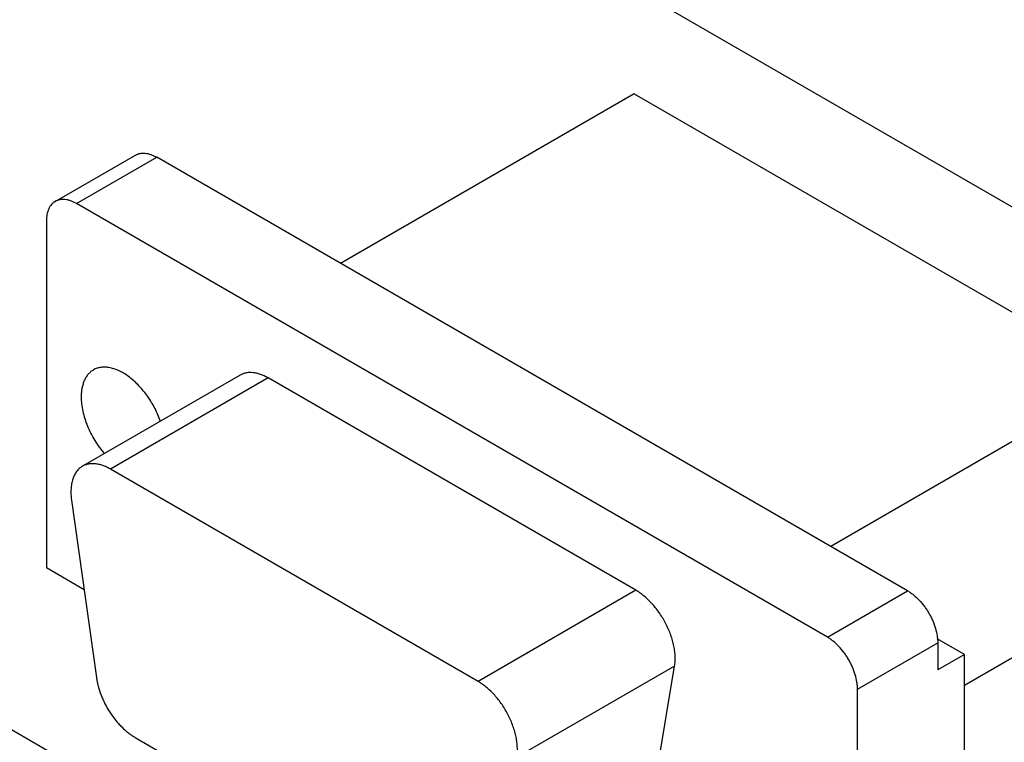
# Model space of a CAD drawing. Header units: inches. Extents: x 0 to 22, y 0 to 17.
# Tile 28 of 30: x 18.7 to 19.8, y 14.6 to 15.4. Entities that reach past the tile are written whole.
import ezdxf

# ---------------------------------------------------------------- set-up
doc = ezdxf.new("R2010")
doc.units = ezdxf.units.IN
doc.header["$LTSCALE"] = 1.21
doc.header["$MEASUREMENT"] = 0
doc.layers.get('0').update_dxf_attribs({"linetype": 'CONTINUOUS'})
doc.layers.add('02___PRT_ALL_AXES', color=7, linetype='CONTINUOUS')

msp = doc.modelspace()

# ---------------------------------------------------------------- linework, layer by layer
at = {"color": 7, "linetype": 'CONTINUOUS'}
for p, q in [((21.1268, 14.4138), (18.4398, 15.9652)), ((17.4322, 15.3834), (19.5565, 14.1569)), ((19.3714, 15.3161), (19.061, 15.1369)), ((19.3714, 15.3161), (19.8897, 15.0169)), ((18.7592, 15.2024), (18.8441, 15.2514)), ((18.7817, 15.2002), (18.8666, 15.2492)), ((19.6606, 14.7907), (18.8666, 15.2492)), ((19.5758, 14.7417), (18.7817, 15.2002)), ((18.7499, 15.1818), (18.7499, 14.8152)), ((19.8897, 15.0169), (19.5793, 14.8376)), ((18.7499, 14.8152), (18.7897, 14.7922)), ((19.5758, 14.7417), (19.6606, 14.7907)), ((19.8897, 14.7883), (19.7207, 14.6907)), ((19.6076, 14.6866), (19.6925, 14.7356)), ((19.7207, 14.7233), (19.692, 14.7399)), ((19.6925, 14.7356), (19.6925, 14.707)), ((19.7207, 14.7233), (19.6925, 14.707)), ((19.7207, 14.4947), (19.7207, 14.7233)), ((19.6076, 14.32), (19.6076, 14.6866))]:
    msp.add_line(p, q, dxfattribs=at)
for points, knots in [([(18.8441, 15.2514), (18.8448, 15.2518), (18.8464, 15.2526), (18.8489, 15.2533), (18.8516, 15.2536), (18.8544, 15.2535), (18.8574, 15.253), (18.8604, 15.2521), (18.8635, 15.2508), (18.8655, 15.2497), (18.8666, 15.2492)], [0, 0, 0, 0, 0.108019, 0.218068, 0.33198, 0.451313, 0.577245, 0.710595, 0.851595, 1, 1, 1, 1]), ([(18.7592, 15.2024), (18.7585, 15.202), (18.7571, 15.201), (18.7552, 15.1991), (18.7536, 15.197), (18.7522, 15.1944), (18.7512, 15.1916), (18.7504, 15.1886), (18.75, 15.1853), (18.7499, 15.183), (18.7499, 15.1818)], [0, 0, 0, 0, 0.108022, 0.218073, 0.331987, 0.451321, 0.577252, 0.710601, 0.851598, 1, 1, 1, 1]), ([(18.7817, 15.2002), (18.7807, 15.2008), (18.7787, 15.2018), (18.7756, 15.2031), (18.7725, 15.204), (18.7696, 15.2045), (18.7667, 15.2046), (18.764, 15.2043), (18.7615, 15.2036), (18.7599, 15.2028), (18.7592, 15.2024)], [0, 0, 0, 0, 0.148405, 0.289405, 0.422755, 0.548687, 0.66802, 0.781932, 0.891981, 1, 1, 1, 1]), ([(19.6606, 14.7907), (19.6617, 14.7901), (19.6638, 14.7887), (19.668, 14.7856), (19.673, 14.7809), (19.6776, 14.7754), (19.6809, 14.7707), (19.6832, 14.7669), (19.6853, 14.7631), (19.6877, 14.7578), (19.6902, 14.7512), (19.6917, 14.7445), (19.6924, 14.7393), (19.6925, 14.7368), (19.6925, 14.7356)], [0, 0, 0, 0, 0.055786, 0.114177, 0.237367, 0.366959, 0.433268, 0.500006, 0.566744, 0.633052, 0.762641, 0.885827, 0.944216, 1, 1, 1, 1]), ([(19.6076, 14.6866), (19.6076, 14.6878), (19.6075, 14.6903), (19.6069, 14.6955), (19.6053, 14.7022), (19.6029, 14.7088), (19.6004, 14.7141), (19.5983, 14.7179), (19.596, 14.7217), (19.5927, 14.7265), (19.5882, 14.7319), (19.5832, 14.7366), (19.579, 14.7397), (19.5769, 14.7411), (19.5758, 14.7417)], [0, 0, 0, 0, 0.055784, 0.114173, 0.237359, 0.366948, 0.433256, 0.499994, 0.566732, 0.633041, 0.762633, 0.885823, 0.944214, 1, 1, 1, 1])]:
    msp.add_open_spline(points, degree=3, knots=knots, dxfattribs=at)
at = {"layer": '02___PRT_ALL_AXES', "color": 7, "linetype": 'CONTINUOUS'}
for p, q in [((18.9549, 15.0187), (18.788, 14.9224)), ((18.9844, 15.0158), (18.8175, 14.9194)), ((19.3731, 14.7913), (18.9844, 15.0158)), ((19.2063, 14.695), (18.8175, 14.9194)), ((18.7764, 14.8866), (18.8027, 14.6992)), ((19.3731, 14.7913), (19.2063, 14.695)), ((19.4142, 14.7111), (19.2473, 14.6147)), ((19.3879, 14.554), (19.4142, 14.7111)), ((18.8438, 14.6356), (19.1799, 14.4416))]:
    msp.add_line(p, q, dxfattribs=at)
for points, knots in [([(18.8704, 14.9699), (18.8697, 14.9722), (18.8679, 14.9768), (18.8648, 14.9834), (18.8612, 14.9899), (18.8572, 14.996), (18.8528, 15.0019), (18.8481, 15.0072), (18.8432, 15.0121), (18.8381, 15.0164), (18.8329, 15.02), (18.8277, 15.023), (18.8225, 15.0252), (18.8174, 15.0266), (18.8125, 15.0273), (18.8079, 15.0271), (18.8042, 15.0263), (18.8015, 15.0253), (18.8002, 15.0246), (18.7996, 15.0243)], [0, 0, 0, 0, 0.073127, 0.147459, 0.222308, 0.296975, 0.370769, 0.443021, 0.513109, 0.580476, 0.644663, 0.705323, 0.762271, 0.815502, 0.865252, 0.912013, 0.956569, 0.97836, 1, 1, 1, 1]), ([(18.7996, 15.0243), (18.7986, 15.0237), (18.7966, 15.0223), (18.794, 15.0197), (18.7918, 15.0167), (18.7899, 15.0132), (18.7885, 15.0093), (18.7874, 15.005), (18.7868, 15.0004), (18.7867, 14.9973), (18.7867, 14.9956)], [0, 0, 0, 0, 0.108013, 0.218069, 0.332006, 0.451344, 0.577251, 0.710529, 0.851521, 1, 1, 1, 1]), ([(18.9844, 15.0158), (18.983, 15.0166), (18.9804, 15.018), (18.9763, 15.0196), (18.9723, 15.0208), (18.9685, 15.0214), (18.9648, 15.0216), (18.9612, 15.0212), (18.9579, 15.0202), (18.9558, 15.0193), (18.9549, 15.0187)], [0, 0, 0, 0, 0.148493, 0.289484, 0.422754, 0.54866, 0.667999, 0.781938, 0.891989, 1, 1, 1, 1]), ([(18.7867, 14.9956), (18.7867, 14.9932), (18.787, 14.9882), (18.7883, 14.9805), (18.7903, 14.9727), (18.7932, 14.9648), (18.7968, 14.957), (18.801, 14.9495), (18.8058, 14.9424), (18.8094, 14.9379), (18.8112, 14.9358)], [0, 0, 0, 0, 0.110848, 0.228497, 0.351694, 0.479164, 0.60939, 0.740721, 0.871475, 1, 1, 1, 1]), ([(18.788, 14.9224), (18.7874, 14.922), (18.7862, 14.9213), (18.7846, 14.92), (18.7832, 14.9185), (18.7813, 14.9163), (18.7793, 14.9131), (18.7776, 14.9087), (18.7764, 14.9037), (18.7758, 14.8983), (18.7757, 14.8926), (18.7761, 14.8886), (18.7764, 14.8866)], [0, 0, 0, 0, 0.051413, 0.103192, 0.155691, 0.209244, 0.320546, 0.439062, 0.565996, 0.701942, 0.846898, 1, 1, 1, 1]), ([(18.8175, 14.9194), (18.8162, 14.9202), (18.8135, 14.9216), (18.8095, 14.9233), (18.8055, 14.9244), (18.8016, 14.9251), (18.7979, 14.9252), (18.7943, 14.9248), (18.791, 14.9239), (18.789, 14.9229), (18.788, 14.9224)], [0, 0, 0, 0, 0.148433, 0.289433, 0.422759, 0.54868, 0.668012, 0.781933, 0.891987, 1, 1, 1, 1]), ([(19.4142, 14.7111), (19.4145, 14.7127), (19.4148, 14.7161), (19.4149, 14.7213), (19.4144, 14.7268), (19.4135, 14.7324), (19.4121, 14.7382), (19.4102, 14.7441), (19.4079, 14.75), (19.4051, 14.7557), (19.402, 14.7613), (19.3986, 14.7667), (19.3948, 14.7719), (19.3908, 14.7766), (19.3866, 14.781), (19.3823, 14.785), (19.3778, 14.7884), (19.3747, 14.7904), (19.3731, 14.7913)], [0, 0, 0, 0, 0.052009, 0.107172, 0.16526, 0.226015, 0.289117, 0.354147, 0.420637, 0.488081, 0.555955, 0.623722, 0.690849, 0.756812, 0.821116, 0.883342, 0.943104, 1, 1, 1, 1]), ([(18.8027, 14.6992), (18.8029, 14.6976), (18.8035, 14.6946), (18.8049, 14.6883), (18.807, 14.682), (18.8096, 14.6759), (18.8125, 14.6697), (18.8168, 14.6623), (18.8218, 14.6554), (18.8261, 14.6503), (18.8305, 14.6457), (18.8352, 14.6415), (18.8401, 14.6379), (18.8426, 14.6364), (18.8438, 14.6356)], [0, 0, 0, 0, 0.059244, 0.120431, 0.247222, 0.312218, 0.377862, 0.509802, 0.640413, 0.704412, 0.767143, 0.887682, 0.945007, 1, 1, 1, 1]), ([(19.2473, 14.6147), (19.2476, 14.6163), (19.248, 14.6197), (19.248, 14.6249), (19.2476, 14.6304), (19.2466, 14.6361), (19.2452, 14.6419), (19.2427, 14.6498), (19.2384, 14.6595), (19.233, 14.6687), (19.228, 14.6755), (19.224, 14.6803), (19.2198, 14.6847), (19.2154, 14.6886), (19.2109, 14.6921), (19.2078, 14.6941), (19.2063, 14.695)], [0, 0, 0, 0, 0.051999, 0.107176, 0.165287, 0.226054, 0.289156, 0.354195, 0.488078, 0.623672, 0.690808, 0.756771, 0.821087, 0.883338, 0.943115, 1, 1, 1, 1])]:
    msp.add_open_spline(points, degree=3, knots=knots, dxfattribs=at)

doc.saveas('drawing.dxf')
